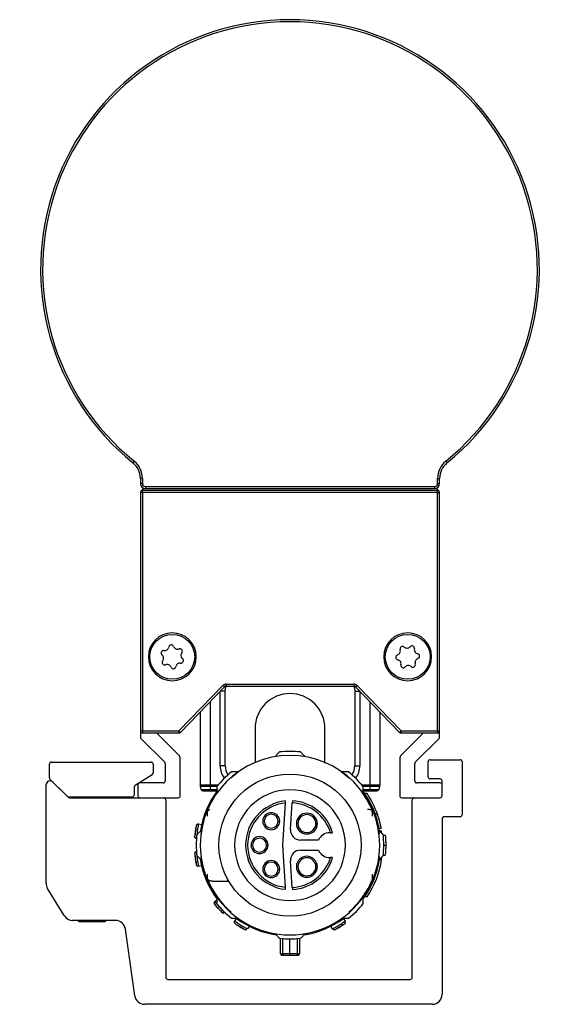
# Model space of a CAD drawing. Header units: millimetres. Extents: x -791 to 2610, y 405 to 804.
# Tile 14 of 16: x 1119 to 1174, y 570 to 669. Entities that reach past the tile are written whole.
import ezdxf

# ---------------------------------------------------------------- set-up
doc = ezdxf.new("R2010")
doc.units = ezdxf.units.MM

# ---------------------------------------------------------------- blocks, each defined once
blk = doc.blocks.new('Drawing View5')
at = {"color": 7, "linetype": 'Continuous', "lineweight": 25}
for p, q in [((-8.337, 44.717), (-8.463, 44.562)), ((22.892, 44.717), (23.018, 44.562)), ((-7.523, 43.008), (-7.723, 43.008)), ((-7.723, 43.008), (-7.723, 42.483)), ((-7.723, 43.008), (-7.723, 42.483)), ((-7.523, 42.483), (-7.723, 42.483)), ((-7.523, 43.008), (-7.523, 42.483)), ((22.077, 42.483), (22.077, 43.008)), ((22.077, 43.008), (22.277, 43.008)), ((22.077, 42.483), (22.277, 42.483)), ((22.277, 42.483), (22.277, 43.008)), ((-7.523, 41.583), (-7.723, 41.583)), ((-7.723, 41.583), (-7.723, 17.683)), ((-7.523, 41.583), (-7.523, 41.783)), ((22.077, 41.783), (-7.523, 41.783)), ((-7.523, 41.583), (-7.523, 17.683)), ((22.077, 41.583), (-7.523, 41.583)), ((-7.223, 42.183), (21.777, 42.183)), ((-7.223, 42.183), (-7.223, 41.983)), ((-7.223, 41.983), (21.777, 41.983)), ((21.777, 42.183), (21.777, 41.983)), ((22.077, 41.583), (22.077, 41.783)), ((22.077, 17.683), (22.077, 41.583)), ((22.077, 41.583), (22.277, 41.583)), ((22.277, 17.683), (22.277, 41.583)), ((-6.923, 25.117), (-6.773, 25.117)), ((-2.123, 25.117), (-2.273, 25.117)), ((16.677, 25.117), (16.827, 25.117)), ((21.477, 25.117), (21.327, 25.117)), ((-3.858, 17.683), (0.574, 22.261)), ((-3.714, 17.544), (0.718, 22.122)), ((0.574, 22.261), (0.718, 22.122)), ((0.862, 22.383), (13.692, 22.383)), ((0.862, 22.383), (0.862, 22.183)), ((0.862, 22.183), (13.692, 22.183)), ((13.692, 22.383), (13.692, 22.183)), ((13.98, 22.261), (13.836, 22.122)), ((13.836, 22.122), (18.268, 17.544)), ((13.98, 22.261), (18.412, 17.683)), ((0.277, 14.183), (0.277, 21.666)), ((0.777, 21.683), (0.293, 21.683)), ((0.777, 14.183), (0.777, 21.683)), ((13.777, 21.683), (13.777, 14.183)), ((13.777, 21.683), (14.261, 21.683)), ((14.277, 21.666), (14.277, 14.183)), ((-0.723, 20.633), (-0.723, 12.248)), ((15.277, 20.633), (15.277, 12.248)), ((-1.723, 19.6), (-1.723, 12.248)), ((16.277, 19.6), (16.277, 12.248)), ((-7.523, 17.683), (-7.723, 17.683)), ((-7.723, 17.683), (-7.723, 17.066)), ((-7.664, 16.925), (-5.282, 14.542)), ((-7.523, 17.683), (-3.858, 17.683)), ((-7.523, 17.683), (-7.523, 17.483)), ((-7.523, 17.483), (-3.858, 17.483)), ((-3.869, 15.251), (-6.102, 17.483)), ((-3.858, 17.683), (-3.714, 17.544)), ((-3.858, 17.683), (-3.858, 17.483)), ((18.412, 17.683), (18.268, 17.544)), ((18.412, 17.683), (22.077, 17.683)), ((18.412, 17.683), (18.412, 17.483)), ((18.412, 17.483), (22.077, 17.483)), ((20.656, 17.483), (18.423, 15.251)), ((19.836, 14.542), (22.218, 16.925)), ((22.077, 17.683), (22.277, 17.683)), ((22.077, 17.683), (22.077, 17.483)), ((22.277, 17.066), (22.277, 17.683)), ((-3.723, 11.183), (-3.723, 14.897)), ((18.277, 14.897), (18.277, 11.183)), ((-16.848, 12.999), (-16.848, 14.359)), ((-16.648, 14.559), (-6.634, 14.559)), ((-6.434, 14.359), (-6.434, 13.47)), ((-5.223, 14.4), (-5.223, 12.683)), ((0.777, 14.183), (0.277, 14.183)), ((13.777, 14.183), (14.277, 14.183)), ((19.777, 12.683), (19.777, 14.4)), ((21.128, 13.083), (21.128, 14.6)), ((21.328, 14.8), (24.327, 14.8)), ((24.527, 14.6), (24.527, 9.283)), ((-15.13, 11.205), (-16.789, 12.857)), ((-6.528, 13.3), (-8.254, 12.217)), ((2.124, 13.57), (1.351, 12.96)), ((13.2, 12.963), (12.431, 13.569)), ((22.327, 12.883), (21.328, 12.883)), ((-17.173, 2.426), (-17.173, 12.277)), ((-16.491, 12.56), (-14.966, 11.041)), ((-8.348, 12.049), (-8.353, 11.258)), ((-7.973, 12.283), (-7.973, 11.183)), ((-5.423, 12.483), (-7.773, 12.483)), ((-0.723, 12.248), (-1.723, 12.248)), ((-0.723, 12.119), (-1.706, 12.119)), ((-1.629, 11.831), (-1.706, 12.119)), ((-0.723, 12.248), (-0.723, 12.119)), ((0.05, 12.248), (-0.723, 12.248)), ((-0.723, 12.119), (-0.723, 11.831)), ((-0.056, 12.119), (-0.723, 12.119)), ((15.277, 12.248), (14.504, 12.248)), ((15.277, 12.119), (14.61, 12.119)), ((16.277, 12.248), (15.277, 12.248)), ((15.277, 12.248), (15.277, 12.119)), ((16.26, 12.119), (15.277, 12.119)), ((15.277, 12.119), (15.277, 11.831)), ((16.26, 12.119), (16.183, 11.831)), ((22.327, 12.483), (19.977, 12.483)), ((22.527, 12.283), (22.527, 12.683)), ((22.527, 11.183), (22.527, 12.283)), ((-14.825, 10.983), (-7.773, 10.983)), ((-8.553, 11.059), (-14.777, 11.059)), ((-14.073, 11.059), (-14.073, 10.983)), ((-11.073, 10.983), (-11.073, 11.059)), ((-7.773, 10.983), (-3.923, 10.983)), ((-1.629, 11.831), (-0.723, 11.831)), ((-1.436, 11.683), (-0.723, 11.683)), ((-0.723, 11.683), (-0.723, 11.831)), ((-0.723, 11.831), (-0.068, 11.831)), ((-0.723, 11.683), (-0.065, 11.683)), ((14.619, 11.683), (15.277, 11.683)), ((14.622, 11.831), (15.277, 11.831)), ((15.004, 11.412), (14.763, 11.412)), ((15.277, 11.831), (16.183, 11.831)), ((15.277, 11.683), (15.277, 11.831)), ((15.277, 11.683), (15.99, 11.683)), ((15.99, 11.683), (15.95, 11.683)), ((15.99, 11.683), (15.95, 11.683)), ((18.477, 10.983), (22.327, 10.983)), ((-5.173, 10.783), (-5.173, -7.017)), ((6.808, 10.462), (6.533, 6.238)), ((7.336, 7.803), (7.511, 10.481)), ((19.527, -7.017), (19.527, 10.783)), ((-0.982, 9.151), (-0.982, 9.728)), ((-0.974, 9.729), (-0.973, 9.723)), ((-0.973, 9.644), (-0.973, 9.723)), ((15.527, 9.644), (15.527, 9.73)), ((15.537, 9.13), (15.537, 9.726)), ((16.043, 9.342), (15.831, 9.342)), ((22.527, 8.883), (22.527, -8.717)), ((24.327, 9.083), (22.727, 9.083)), ((-1.893, 8.366), (-1.582, 8.32)), ((4.695, 8.638), (4.545, 8.638)), ((6.095, 8.638), (6.245, 8.638)), ((8.07, 8.396), (7.92, 8.396)), ((9.87, 8.396), (10.02, 8.396)), ((16.427, 7.902), (16.223, 7.902)), ((11.339, 7.488), (11.277, 7.488)), ((16.204, 7.688), (16.463, 7.688)), ((16.484, 7.421), (16.463, 7.688)), ((16.624, 7.238), (16.825, 7.238)), ((-2.101, 6.881), (-2.115, 6.883)), ((3.527, 6.238), (3.377, 6.238)), ((4.927, 6.238), (5.077, 6.238)), ((6.533, 6.238), (6.808, 2.014)), ((10.131, 6.738), (8.334, 6.738)), ((16.677, 6.238), (16.877, 6.238)), ((-2.115, 5.592), (-2.101, 5.594)), ((8.334, 5.738), (10.131, 5.738)), ((11.277, 4.988), (11.339, 4.988)), ((16.463, 4.788), (16.484, 5.054)), ((16.624, 5.238), (16.825, 5.238)), ((-1.582, 4.155), (-1.893, 4.109)), ((7.511, 1.994), (7.336, 4.673)), ((8.07, 4.071), (7.92, 4.071)), ((9.87, 4.071), (10.02, 4.071)), ((16.204, 4.788), (16.463, 4.788)), ((-0.983, 2.749), (-0.983, 3.329)), ((4.695, 3.838), (4.545, 3.838)), ((6.095, 3.838), (6.245, 3.838)), ((15.536, 2.747), (15.536, 3.334)), ((-0.973, 2.832), (-0.973, 2.745)), ((-0.494, 2.621), (1.042, 2.637)), ((15.528, 2.746), (15.527, 2.752)), ((-15.372, -0.828), (-17.028, 1.908)), ((14.998, 1.053), (14.756, 1.053)), ((-0.309, 0.395), (-0.308, 0.375)), ((-0.247, 0.58), (-0.011, 0.789)), ((-10.215, -1.31), (-14.516, -1.31)), ((-14.004, -1.31), (-13.873, -1.441)), ((-11.273, -1.441), (-13.873, -1.441)), ((-11.273, -1.441), (-11.142, -1.31)), ((1.734, -1.372), (1.899, -1.103)), ((3.178, -1.887), (3.013, -2.155)), ((11.541, -2.155), (11.376, -1.887)), ((12.655, -1.103), (12.82, -1.372)), ((-8.283, -8.856), (-9.225, -2.171)), ((6.277, -3.103), (6.277, -4.507)), ((6.566, -4.671), (6.564, -3.103)), ((7.277, -4.671), (7.277, -3.162)), ((7.99, -3.103), (7.988, -4.67)), ((8.277, -4.507), (8.277, -3.103)), ((-4.973, -7.217), (19.327, -7.217)), ((21.527, -9.717), (-7.293, -9.717))]:
    blk.add_line(p, q, dxfattribs=at)
at = {"color": 7, "linetype": 'Continuous', "lineweight": 25, "flags": 128}
for points in [[(0.777, 21.683), (0.806, 21.975), (0.863, 22.183)], [(13.691, 22.183), (13.748, 21.975), (13.777, 21.683)], [(14.342, 11.733), (15.028, 10.713), (15.503, 9.763)], [(7.277, -4.671), (7.188, -4.671), (7.099, -4.671), (7.01, -4.671), (6.922, -4.671), (6.833, -4.671), (6.744, -4.671), (6.655, -4.671), (6.566, -4.671)], [(7.988, -4.671), (7.899, -4.671), (7.81, -4.671), (7.721, -4.671), (7.632, -4.671), (7.544, -4.671), (7.455, -4.671), (7.366, -4.671), (7.277, -4.671)], [(7.277, -4.671), (7.277, -4.701), (7.277, -4.728), (7.277, -4.751), (7.277, -4.771), (7.277, -4.787), (7.277, -4.798), (7.277, -4.805), (7.277, -4.807)], [(7.277, -4.807), (7.364, -4.807), (7.452, -4.807), (7.54, -4.807), (7.627, -4.807), (7.715, -4.807), (7.802, -4.807), (7.89, -4.807), (7.977, -4.807)]]:
    blk.add_lwpolyline(points, dxfattribs=at)
at = {"color": 7, "linetype": 'Continuous', "lineweight": 25}
for centre, radius in [((-4.523, 25.117), 2.25), ((19.077, 25.117), 2.25), ((7.277, 6.238), 7.125)]:
    blk.add_circle(centre, radius, dxfattribs=at)
for centre, radius, start, end in [((7.277, 63.984), 25, 309.0228, 230.9772), ((7.277, 63.984), 24.8, 309.0228, 230.9772), ((-9.723, 43.008), 2, 359.99885, 50.97605), ((-9.723, 43.008), 2, 0, 50.9772), ((-9.723, 43.008), 2.2, 0, 50.9772), ((24.277, 43.008), 2.2, 129.0228, 180), ((24.277, 43.008), 2, 129.0228, 180), ((-7.223, 42.483), 0.5, 180, 270), ((-7.223, 42.483), 0.3, 180, 270), ((21.777, 42.483), 0.3, 270, 0), ((21.777, 42.483), 0.5, 270, 0), ((-7.523, 41.583), 0.2, 90, 180), ((-7.223, 41.483), 0.5, 90.51954, 150.15859), ((21.777, 41.483), 0.5, 29.84141, 87.97793), ((22.077, 41.583), 0.2, 360, 90), ((-4.523, 25.117), 2.4, 0, 180), ((19.077, 25.117), 2.4, 0, 180), ((-5.394, 25.496), 0.25, 81.29744, 231.66521), ((-5.293, 26.158), 0.42, 261.29744, 351.66521), ((-4.63, 26.061), 0.25, 21.29744, 171.66521), ((-4.006, 26.305), 0.42, 201.29744, 291.66521), ((-3.759, 25.682), 0.25, 321.29744, 111.66521), ((17.922, 25.703), 0.42, 287.93611, 18.30388), ((18.558, 25.913), 0.25, 47.93611, 198.30388), ((19.007, 26.41), 0.42, 227.93611, 318.30388), ((19.507, 25.965), 0.25, 347.93611, 138.30388), ((20.162, 25.825), 0.42, 167.93611, 258.30388), ((-4.523, 25.117), 2.4, 180, 0), ((-5.81, 24.971), 0.42, 321.29744, 51.66521), ((-5.287, 24.552), 0.25, 141.29744, 291.66521), ((-3.652, 24.738), 0.25, 261.29744, 51.66521), ((-3.236, 25.263), 0.42, 141.29744, 231.66521), ((19.077, 25.117), 2.4, 180, 0), ((18.128, 25.065), 0.25, 107.93611, 258.30388), ((17.992, 24.41), 0.42, 347.93611, 78.30388), ((20.232, 24.532), 0.42, 107.93611, 198.30388), ((20.026, 25.169), 0.25, 287.93611, 78.30388), ((-5.04, 23.93), 0.42, 21.29744, 111.66521), ((-4.416, 24.173), 0.25, 201.29744, 351.66521), ((-3.753, 24.076), 0.42, 81.29744, 171.66521), ((18.647, 24.27), 0.25, 167.93611, 318.30388), ((19.147, 23.824), 0.42, 47.93611, 138.30388), ((19.596, 24.321), 0.25, 227.93611, 18.30388), ((0.862, 21.983), 0.4, 90, 135.9254), ((0.862, 21.983), 0.2, 90, 135.9254), ((13.692, 21.983), 0.4, 44.0746, 90), ((13.692, 21.983), 0.2, 44.0746, 90), ((7.277, 17.933), 3.5, 90, 180.01898), ((7.277, 17.933), 3.5, 359.99348, 90), ((-7.523, 17.683), 0.2, 180, 270), ((-7.523, 17.066), 0.2, 180, 225), ((-3.858, 17.683), 0.2, 270, 315.9254), ((18.412, 17.683), 0.2, 224.0746, 270), ((22.077, 17.683), 0.2, 270, 0), ((22.077, 17.066), 0.2, 315, 0), ((-4.223, 14.897), 0.5, 0, 45), ((7.277, 6.238), 9, 359.99997, 179.99997), ((7.277, 6.238), 9.4, 83.54253, 96.4574), ((18.777, 14.897), 0.5, 135, 180), ((-16.648, 14.359), 0.2, 90, 180), ((-6.634, 14.359), 0.2, 0, 89.99836), ((-5.423, 14.4), 0.2, 0, 45), ((2.277, 14.183), 2, 180, 217.93473), ((2.277, 14.183), 1.5, 180, 216.28213), ((12.277, 14.183), 1.5, 323.71788, 0), ((12.277, 14.183), 2, 322.06527, 0), ((19.977, 14.4), 0.2, 135, 180), ((21.328, 14.6), 0.2, 90, 180), ((24.327, 14.6), 0.2, 0, 90), ((-16.648, 12.999), 0.2, 180, 225.11039), ((-6.634, 13.47), 0.2, 302.09312, 0), ((7.277, 6.238), 9.4, 128.70421, 141.4574), ((7.277, 6.238), 9.4, 38.54255, 51.29574), ((21.328, 13.083), 0.2, 180, 270), ((22.327, 12.683), 0.2, 0, 90), ((-16.773, 12.277), 0.4, 45.11033, 180), ((-8.148, 12.048), 0.2, 122.09312, 179.62836), ((-7.773, 12.283), 0.2, 90, 180), ((-5.423, 12.683), 0.2, 270, 360), ((-1.223, 12.248), 0.5, 180, 195), ((15.777, 12.248), 0.5, 345, 360), ((19.977, 12.683), 0.2, 180, 270), ((22.327, 12.283), 0.2, 0, 90), ((-14.777, 11.559), 0.5, 225.1102, 270), ((-14.825, 11.183), 0.2, 225.11033, 270), ((-8.553, 11.259), 0.2, 270, 359.62608), ((-7.773, 11.183), 0.2, 180, 270), ((-5.373, 10.783), 0.2, 0, 90), ((-3.923, 11.183), 0.2, 270, 0), ((7.277, 6.238), 9.1, 142.85419, 170.86342), ((-1.436, 11.883), 0.2, 195, 270), ((7.277, 6.238), 5.55, 0, 180), ((7.277, 6.238), 9.1, 9.16863, 37.14581), ((7.277, 6.238), 9.3, 19.50147, 33.808), ((15.99, 11.883), 0.2, 270, 345), ((18.477, 11.183), 0.2, 180, 270), ((19.727, 10.783), 0.2, 90, 180), ((22.327, 11.183), 0.2, 270, 0), ((7.277, 6.238), 4.45, 95.88095, 264.11905), ((7.277, 6.238), 4.25, 96.33775, 263.66225), ((7.277, 6.238), 4.25, 17.10464, 86.8491), ((7.277, 6.238), 4.45, 16.31386, 86.82315), ((5.395, 8.638), 0.85, 0, 180), ((5.395, 8.638), 0.7, 360, 180), ((8.97, 8.396), 1.05, 0, 180), ((8.97, 8.396), 0.9, 360, 180), ((22.727, 8.883), 0.2, 90, 180), ((24.327, 9.283), 0.2, 270, 0), ((5.395, 8.638), 0.85, 180, 0), ((5.395, 8.638), 0.7, 180, 360), ((8.97, 8.396), 1.05, 180, 0), ((8.97, 8.396), 0.9, 180, 360), ((7.277, 6.238), 9.4, 173.54255, 186.4574), ((4.227, 6.238), 0.85, 0, 180), ((4.227, 6.238), 0.7, 360, 180), ((8.334, 7.738), 1, 176.27173, 270), ((11.277, 6.238), 1.25, 90, 156.42182), ((7.277, 6.238), 9.4, 353.54255, 6.4574), ((7.277, 6.238), 9, 179.99997, 359.99997), ((7.277, 6.238), 5.55, 180, 0), ((4.227, 6.238), 0.85, 180, 0), ((4.227, 6.238), 0.7, 180, 360), ((8.334, 4.738), 1, 90, 183.72827), ((7.277, 6.238), 4.25, 273.1509, 342.89536), ((7.277, 6.238), 4.45, 273.17685, 343.68614), ((8.97, 4.071), 1.05, 0, 180), ((8.97, 4.071), 0.9, 360, 180), ((11.277, 6.238), 1.25, 203.57818, 270), ((7.277, 6.238), 9.1, 188.79358, 216.46539), ((5.395, 3.838), 0.85, 0, 180), ((5.395, 3.838), 0.7, 360, 180), ((8.97, 4.071), 1.05, 180, 0), ((8.97, 4.071), 0.9, 180, 360), ((7.277, 6.238), 9.1, 323.79328, 350.83137), ((7.277, 6.238), 9.3, 326.11973, 351.03019), ((5.395, 3.838), 0.85, 180, 0), ((5.395, 3.838), 0.7, 180, 360), ((-16.173, 2.426), 1, 180, 211.19183), ((-0.826, 3.066), 0.315, 237.03223, 266.60294), ((7.277, 6.238), 8.95, 202.71661, 228.69367), ((7.277, 6.238), 8.959, 202.94187, 228.6628), ((7.277, 6.238), 8.959, 311.29274, 337.06251), ((7.277, 6.238), 8.95, 311.34738, 337.62635), ((7.277, 6.238), 9.4, 218.54255, 231.29574), ((7.277, 6.238), 9.4, 308.70418, 321.4574), ((-14.516, -0.31), 1, 211.19183, 270), ((-10.215, -2.31), 1, 8.01907, 90), ((7.277, 6.238), 9.1, 233.77246, 261.46361), ((7.277, 6.238), 9.1, 279.24225, 306.22754), ((7.277, 6.238), 9.4, 263.54255, 276.4574), ((6.577, -4.507), 0.3, 180.00495, 270.00014), ((7.162, -4.693), 0.596, 177.83901, 191.04969), ((7.977, -4.507), 0.3, 269.99985, 359.99789), ((7.391, -4.693), 0.597, 348.95522, 2.16068), ((-4.973, -7.017), 0.2, 180, 270), ((19.327, -7.017), 0.2, 270, 0), ((-7.293, -8.717), 1, 188.01907, 270), ((21.527, -8.717), 1, 270, 0)]:
    blk.add_arc(centre, radius, start, end, dxfattribs=at)
for points, knots in [([(3.777, 17.933), (3.777, 17.902), (3.777, 17.847), (3.777, 17.477), (3.777, 17.05), (3.777, 16.62), (3.777, 16.206), (3.777, 15.783), (3.777, 15.228), (3.777, 14.765), (3.777, 14.474)], [0, 0, 0, 0, 0.187922, 0.348765, 0.482792, 0.590123, 0.676922, 0.763495, 0.851463, 1, 1, 1, 1]), ([(10.777, 14.451), (10.777, 14.795), (10.777, 15.285), (10.777, 15.895), (10.777, 16.376), (10.777, 16.902), (10.777, 17.41), (10.777, 17.835), (10.777, 17.899), (10.777, 17.933)], [0, 0, 0, 0, 0.179, 0.255698, 0.355948, 0.480403, 0.629118, 0.802223, 1, 1, 1, 1]), ([(6.22, 15.578), (6.137, 15.491), (5.99, 15.336), (5.842, 15.18), (5.777, 15.112)], [0, 0, 0, 0, 0.566189, 1, 1, 1, 1]), ([(8.777, 15.112), (8.695, 15.198), (8.546, 15.355), (8.4, 15.509), (8.334, 15.578)], [0, 0, 0, 0, 0.553792, 1, 1, 1, 1]), ([(2.063, 13.573), (1.939, 13.573), (1.717, 13.573), (1.497, 13.573), (1.399, 13.573)], [0, 0, 0, 0, 0.553742, 1, 1, 1, 1]), ([(13.155, 13.573), (13.03, 13.573), (12.811, 13.573), (12.588, 13.573), (12.491, 13.573)], [0, 0, 0, 0, 0.566235, 1, 1, 1, 1]), ([(-0.075, 12.095), (-0.072, 11.974), (-0.067, 11.761), (-0.061, 11.546), (-0.059, 11.452)], [0, 0, 0, 0, 0.566189, 1, 1, 1, 1]), ([(14.613, 11.452), (14.616, 11.571), (14.621, 11.787), (14.627, 12), (14.629, 12.095)], [0, 0, 0, 0, 0.553792, 1, 1, 1, 1]), ([(6.808, 10.462), (6.809, 10.477), (6.811, 10.507), (6.814, 10.557), (6.817, 10.6), (6.819, 10.632), (6.821, 10.657), (6.821, 10.661), (6.821, 10.664)], [0, 0, 0, 0, 0.149208, 0.283246, 0.504931, 0.633064, 0.758406, 1, 1, 1, 1]), ([(7.524, 10.681), (7.523, 10.678), (7.523, 10.672), (7.52, 10.626), (7.515, 10.56), (7.512, 10.507), (7.511, 10.481)], [0, 0, 0, 0, 0.25, 0.5, 0.75, 1, 1, 1, 1]), ([(-1.121, 9.474), (-1.228, 9.19), (-1.441, 8.627), (-1.581, 7.791), (-1.651, 7.377)], [0, 0, 0, 0, 0.5035589, 1, 1, 1, 1]), ([(-0.974, 9.729), (-0.975, 9.73), (-0.976, 9.733), (-0.98, 9.73), (-0.982, 9.728)], [0, 0, 0, 0, 0.500612, 1, 1, 1, 1]), ([(-0.973, 9.644), (-0.971, 9.648), (-0.969, 9.656), (-0.963, 9.669), (-0.958, 9.68), (-0.951, 9.693), (-0.925, 9.737), (-0.885, 9.767), (-0.82, 9.81), (-0.781, 9.81), (-0.758, 9.81)], [0, 0, 0, 0, 0.015051, 0.027859, 0.039855, 0.053433, 0.077906, 0.261893, 0.55729, 1, 1, 1, 1]), ([(-0.973, 9.6), (-0.973, 9.601), (-0.973, 9.608), (-0.973, 9.617), (-0.973, 9.635), (-0.973, 9.644)], [0, 0, 0, 0, 0.03383, 0.554622, 1, 1, 1, 1]), ([(15.048, 9.854), (15.151, 9.85), (15.278, 9.845), (15.437, 9.773), (15.488, 9.717), (15.502, 9.698), (15.511, 9.681), (15.517, 9.671), (15.52, 9.662), (15.524, 9.654), (15.526, 9.648), (15.527, 9.644)], [0, 0, 0, 0, 0.7543943, 0.934167, 0.9592907, 0.9771394, 0.9837575, 0.9893022, 0.9918832, 0.9944631, 1, 1, 1, 1]), ([(15.527, 9.6), (15.525, 9.624), (15.522, 9.651), (15.513, 9.673), (15.511, 9.677), (15.51, 9.679), (15.509, 9.681), (15.509, 9.681)], [0, 0, 0, 0, 0.824967, 0.932886, 0.970996, 0.992846, 1, 1, 1, 1]), ([(15.537, 9.726), (15.535, 9.729), (15.531, 9.733), (15.529, 9.731), (15.528, 9.73)], [0, 0, 0, 0, 0.499251, 1, 1, 1, 1]), ([(15.675, 9.474), (15.78, 9.19), (15.989, 8.625), (16.133, 7.791), (16.205, 7.377)], [0, 0, 0, 0, 0.503572, 1, 1, 1, 1]), ([(16.427, 7.902), (16.425, 7.912), (16.421, 7.932), (16.392, 8.088), (16.351, 8.276), (16.309, 8.455), (16.276, 8.588), (16.235, 8.737), (16.192, 8.886), (16.148, 9.031), (16.111, 9.144), (16.082, 9.232), (16.053, 9.319), (16.047, 9.333), (16.043, 9.342)], [0, 0, 0, 0, 0.1183603, 0.2362601, 0.3558014, 0.4209891, 0.489679, 0.5345885, 0.622748, 0.6959858, 0.7557941, 0.8218531, 0.8845413, 1, 1, 1, 1]), ([(-2.118, 8.21), (-2.12, 8.201), (-2.124, 8.185), (-2.15, 8.056), (-2.183, 7.874), (-2.218, 7.657), (-2.248, 7.439), (-2.269, 7.255), (-2.282, 7.124), (-2.284, 7.107), (-2.284, 7.099)], [0, 0, 0, 0, 0.124111, 0.248737, 0.374114, 0.500001, 0.625889, 0.751266, 0.875894, 1, 1, 1, 1]), ([(-2.085, 8.285), (-2.086, 8.279), (-2.089, 8.268), (-2.107, 8.184), (-2.133, 8.059), (-2.163, 7.898), (-2.186, 7.768), (-2.196, 7.698), (-2.197, 7.688)], [0, 0, 0, 0, 0.19379, 0.387582, 0.581716, 0.776216, 0.970918, 1, 1, 1, 1]), ([(-2.085, 8.285), (-2.086, 8.279), (-2.089, 8.268), (-2.107, 8.184), (-2.133, 8.058), (-2.158, 7.927), (-2.173, 7.837), (-2.178, 7.808)], [0, 0, 0, 0, 0.2224609, 0.4449239, 0.6677785, 0.8910549, 1, 1, 1, 1]), ([(-1.893, 8.366), (-1.895, 8.358), (-1.897, 8.345), (-1.914, 8.259), (-1.933, 8.156), (-1.956, 8.023), (-1.985, 7.847), (-2.02, 7.628), (-2.051, 7.408), (-2.074, 7.231), (-2.091, 7.098), (-2.102, 6.997), (-2.107, 6.958), (-2.108, 6.943)], [0, 0, 0, 0, 0.123132, 0.199499, 0.285572, 0.371673, 0.448033, 0.571038, 0.694311, 0.770778, 0.856969, 0.943377, 1, 1, 1, 1]), ([(-2.084, 8.284), (-2.07, 8.302), (-2.039, 8.338), (-1.969, 8.369), (-1.918, 8.367), (-1.893, 8.366)], [0, 0, 0, 0, 0.311526, 0.655763, 1, 1, 1, 1]), ([(-2.266, 7.002), (-2.27, 7.009), (-2.286, 7.038), (-2.285, 7.073), (-2.284, 7.099)], [0, 0, 0, 0, 0.247599, 1, 1, 1, 1]), ([(-2.196, 7.381), (-2.209, 7.347), (-2.235, 7.28), (-2.261, 7.208), (-2.277, 7.16), (-2.279, 7.148), (-2.28, 7.143)], [0, 0, 0, 0, 0.271063, 0.528955, 0.772092, 1, 1, 1, 1]), ([(-2.268, 7), (-2.263, 6.992), (-2.253, 6.976), (-2.238, 6.988), (-2.231, 6.994)], [0, 0, 0, 0, 0.552865, 1, 1, 1, 1]), ([(-2.268, 6.999), (-2.263, 6.991), (-2.253, 6.976), (-2.238, 6.988), (-2.231, 6.993)], [0, 0, 0, 0, 0.5565559, 1, 1, 1, 1]), ([(-2.197, 7.688), (-2.205, 7.636), (-2.223, 7.522), (-2.244, 7.352), (-2.254, 7.257), (-2.26, 7.21)], [0, 0, 0, 0, 0.299365, 0.650411, 1, 1, 1, 1]), ([(-2.234, 7.006), (-2.225, 6.996), (-2.206, 6.978), (-2.171, 6.958), (-2.134, 6.944), (-2.109, 6.94), (-2.097, 6.939)], [0, 0, 0, 0, 0.263005, 0.520422, 0.767336, 1, 1, 1, 1]), ([(-2.108, 6.943), (-2.109, 6.937), (-2.114, 6.893), (-2.114, 6.888), (-2.115, 6.883)], [0, 0, 0, 0, 0.139413, 1, 1, 1, 1]), ([(-2.115, 6.883), (-2.114, 6.888), (-2.114, 6.893), (-2.109, 6.937), (-2.108, 6.943)], [0, 0, 0, 0, 0.859949, 1, 1, 1, 1]), ([(-1.597, 7.738), (-1.684, 7.655), (-1.84, 7.507), (-1.995, 7.36), (-2.063, 7.295)], [0, 0, 0, 0, 0.5537924, 1, 1, 1, 1]), ([(11.339, 7.488), (11.355, 7.488), (11.386, 7.488), (11.439, 7.488), (11.493, 7.487), (11.539, 7.488), (11.545, 7.488), (11.548, 7.488)], [0, 0, 0, 0, 0.153246, 0.290631, 0.516934, 0.764383, 1, 1, 1, 1]), ([(16.617, 7.295), (16.53, 7.378), (16.376, 7.524), (16.219, 7.673), (16.151, 7.738)], [0, 0, 0, 0, 0.566189, 1, 1, 1, 1]), ([(16.825, 7.238), (16.842, 7.051), (16.872, 6.718), (16.875, 6.384), (16.877, 6.238)], [0, 0, 0, 0, 0.559988, 1, 1, 1, 1]), ([(16.877, 6.238), (16.874, 6.051), (16.869, 5.717), (16.838, 5.384), (16.825, 5.238)], [0, 0, 0, 0, 0.559989, 1, 1, 1, 1]), ([(-2.284, 5.377), (-2.284, 5.368), (-2.282, 5.351), (-2.269, 5.221), (-2.248, 5.036), (-2.218, 4.818), (-2.183, 4.601), (-2.15, 4.419), (-2.124, 4.291), (-2.12, 4.274), (-2.118, 4.265)], [0, 0, 0, 0, 0.1241105, 0.2487374, 0.374114, 0.5000014, 0.6258894, 0.7512656, 0.8758944, 1, 1, 1, 1]), ([(-2.275, 5.458), (-2.274, 5.453), (-2.274, 5.441), (-2.267, 5.355), (-2.254, 5.228), (-2.236, 5.065), (-2.22, 4.935), (-2.209, 4.864), (-2.207, 4.855)], [0, 0, 0, 0, 0.1937902, 0.3875823, 0.5817156, 0.7762165, 0.9709184, 1, 1, 1, 1]), ([(-2.274, 5.458), (-2.265, 5.479), (-2.246, 5.523), (-2.188, 5.573), (-2.139, 5.586), (-2.115, 5.592)], [0, 0, 0, 0, 0.3115262, 0.6557631, 1, 1, 1, 1]), ([(-2.115, 5.592), (-2.114, 5.584), (-2.113, 5.571), (-2.103, 5.484), (-2.091, 5.379), (-2.074, 5.245), (-2.051, 5.069), (-2.021, 4.849), (-1.986, 4.629), (-1.956, 4.454), (-1.933, 4.321), (-1.915, 4.221), (-1.907, 4.183), (-1.905, 4.168)], [0, 0, 0, 0, 0.123132, 0.199499, 0.285572, 0.371673, 0.448033, 0.571038, 0.694311, 0.770778, 0.856969, 0.943377, 1, 1, 1, 1]), ([(-2.063, 5.18), (-1.976, 5.097), (-1.822, 4.951), (-1.665, 4.802), (-1.597, 4.738)], [0, 0, 0, 0, 0.5661892, 1, 1, 1, 1]), ([(-1.651, 5.098), (-1.581, 4.684), (-1.441, 3.848), (-1.228, 3.285), (-1.121, 3.001)], [0, 0, 0, 0, 0.496441, 1, 1, 1, 1]), ([(11.548, 4.988), (11.545, 4.988), (11.539, 4.987), (11.494, 4.988), (11.439, 4.987), (11.387, 4.987), (11.355, 4.988), (11.339, 4.988)], [0, 0, 0, 0, 0.234483, 0.480542, 0.707812, 0.845903, 1, 1, 1, 1]), ([(16.205, 5.098), (16.133, 4.684), (15.989, 3.85), (15.78, 3.285), (15.675, 3.001)], [0, 0, 0, 0, 0.496428, 1, 1, 1, 1]), ([(16.151, 4.738), (16.238, 4.82), (16.394, 4.969), (16.549, 5.115), (16.617, 5.18)], [0, 0, 0, 0, 0.553792, 1, 1, 1, 1]), ([(-2.207, 4.855), (-2.2, 4.802), (-2.183, 4.688), (-2.154, 4.52), (-2.136, 4.426), (-2.127, 4.379)], [0, 0, 0, 0, 0.299365, 0.650411, 1, 1, 1, 1]), ([(-2.116, 4.562), (-2.119, 4.525), (-2.124, 4.453), (-2.128, 4.377), (-2.129, 4.326), (-2.128, 4.315), (-2.127, 4.309)], [0, 0, 0, 0, 0.271063, 0.528955, 0.772092, 1, 1, 1, 1]), ([(-2.072, 4.178), (-2.078, 4.184), (-2.103, 4.207), (-2.112, 4.24), (-2.118, 4.265)], [0, 0, 0, 0, 0.2476, 1, 1, 1, 1]), ([(-2.074, 4.176), (-2.067, 4.17), (-2.053, 4.158), (-2.042, 4.174), (-2.037, 4.181)], [0, 0, 0, 0, 0.552865, 1, 1, 1, 1]), ([(-2.074, 4.175), (-2.066, 4.169), (-2.052, 4.157), (-2.041, 4.173), (-2.036, 4.18)], [0, 0, 0, 0, 0.5565561, 1, 1, 1, 1]), ([(-2.043, 4.192), (-2.031, 4.185), (-2.008, 4.173), (-1.969, 4.164), (-1.93, 4.161), (-1.904, 4.165), (-1.892, 4.167)], [0, 0, 0, 0, 0.263005, 0.520422, 0.767336, 1, 1, 1, 1]), ([(-1.905, 4.168), (-1.903, 4.162), (-1.895, 4.119), (-1.894, 4.113), (-1.893, 4.109)], [0, 0, 0, 0, 0.139413, 1, 1, 1, 1]), ([(-1.893, 4.109), (-1.894, 4.113), (-1.895, 4.119), (-1.903, 4.162), (-1.905, 4.168)], [0, 0, 0, 0, 0.859949, 1, 1, 1, 1]), ([(-0.983, 2.749), (-0.981, 2.747), (-0.977, 2.742), (-0.975, 2.744), (-0.974, 2.745)], [0, 0, 0, 0, 0.499272, 1, 1, 1, 1]), ([(-0.494, 2.621), (-0.596, 2.623), (-0.722, 2.625), (-0.885, 2.707), (-0.939, 2.763), (-0.957, 2.794), (-0.963, 2.806), (-0.969, 2.819), (-0.972, 2.827), (-0.973, 2.832)], [0, 0, 0, 0, 0.750987, 0.932339, 0.976611, 0.983581, 0.989387, 0.994604, 1, 1, 1, 1]), ([(1.07, 2.676), (1.069, 2.677), (1.058, 2.692), (1.034, 2.709), (1.01, 2.718), (1.002, 2.721)], [0, 0, 0, 0, 0.0500274, 0.6833425, 1, 1, 1, 1]), ([(6.821, 1.811), (6.821, 1.814), (6.82, 1.82), (6.818, 1.864), (6.814, 1.917), (6.811, 1.968), (6.809, 1.998), (6.808, 2.014)], [0, 0, 0, 0, 0.240754, 0.492009, 0.714933, 0.849811, 1, 1, 1, 1]), ([(7.511, 1.994), (7.512, 1.968), (7.515, 1.916), (7.52, 1.85), (7.523, 1.803), (7.523, 1.797), (7.524, 1.794)], [0, 0, 0, 0, 0.2499998, 0.4999998, 0.7499998, 1, 1, 1, 1]), ([(15.527, 2.831), (15.526, 2.828), (15.524, 2.823), (15.521, 2.815), (15.517, 2.807), (15.514, 2.8), (15.512, 2.797), (15.512, 2.796)], [0, 0, 0, 0, 0.222467, 0.436408, 0.652949, 0.882839, 1, 1, 1, 1]), ([(15.519, 2.815), (15.519, 2.817), (15.52, 2.819), (15.522, 2.824), (15.524, 2.834), (15.525, 2.838), (15.525, 2.841)], [0, 0, 0, 0, 0.070853, 0.152897, 0.362347, 1, 1, 1, 1]), ([(15.528, 2.746), (15.529, 2.745), (15.53, 2.742), (15.534, 2.745), (15.536, 2.747)], [0, 0, 0, 0, 0.5006004, 1, 1, 1, 1]), ([(-0.059, 1.023), (-0.062, 0.904), (-0.067, 0.688), (-0.073, 0.475), (-0.075, 0.38)], [0, 0, 0, 0, 0.553792, 1, 1, 1, 1]), ([(14.629, 0.38), (14.626, 0.501), (14.621, 0.714), (14.615, 0.93), (14.613, 1.023)], [0, 0, 0, 0, 0.5661893, 1, 1, 1, 1]), ([(-0.307, 0.38), (-0.311, 0.403), (-0.319, 0.451), (-0.298, 0.524), (-0.264, 0.562), (-0.247, 0.58)], [0, 0, 0, 0, 0.314168, 0.657084, 1, 1, 1, 1]), ([(-0.308, 0.38), (-0.305, 0.376), (-0.298, 0.366), (-0.246, 0.298), (-0.166, 0.198), (-0.08, 0.093), (-0.02, 0.024), (0, 0)], [0, 0, 0, 0, 0.221491, 0.442997, 0.664905, 0.887247, 1, 1, 1, 1]), ([(0.471, -0.533), (0.466, -0.528), (0.456, -0.517), (0.366, -0.426), (0.24, -0.293), (0.092, -0.13), (-0.053, 0.038), (-0.174, 0.183), (-0.256, 0.286), (-0.267, 0.3), (-0.272, 0.307)], [0, 0, 0, 0, 0.120506, 0.244024, 0.369966, 0.495563, 0.623129, 0.749761, 0.875999, 1, 1, 1, 1]), ([(-0.247, 0.58), (-0.242, 0.574), (-0.234, 0.563), (-0.178, 0.495), (-0.111, 0.414), (-0.024, 0.311), (0.091, 0.176), (0.236, 0.008), (0.385, -0.157), (0.506, -0.288), (0.597, -0.386), (0.667, -0.46), (0.694, -0.488), (0.705, -0.5)], [0, 0, 0, 0, 0.124902, 0.200823, 0.285556, 0.371621, 0.447965, 0.571005, 0.69406, 0.770572, 0.856911, 0.942483, 1, 1, 1, 1]), ([(0, 0), (0.019, -0.023), (0.077, -0.091), (0.182, -0.209), (0.304, -0.34), (0.37, -0.409), (0.403, -0.444)], [0, 0, 0, 0, 0.141698, 0.428685, 0.71493, 1, 1, 1, 1]), ([(0.313, -0.286), (0.331, -0.318), (0.365, -0.381), (0.403, -0.447), (0.43, -0.489), (0.437, -0.497), (0.44, -0.501)], [0, 0, 0, 0, 0.271264, 0.529222, 0.772285, 1, 1, 1, 1]), ([(0.559, -0.581), (0.55, -0.579), (0.517, -0.573), (0.491, -0.55), (0.471, -0.533)], [0, 0, 0, 0, 0.2584303, 1, 1, 1, 1]), ([(0.558, -0.585), (0.568, -0.587), (0.586, -0.589), (0.587, -0.57), (0.587, -0.561)], [0, 0, 0, 0, 0.5544862, 1, 1, 1, 1]), ([(0.575, -0.556), (0.588, -0.554), (0.615, -0.552), (0.653, -0.538), (0.687, -0.519), (0.706, -0.502), (0.715, -0.494)], [0, 0, 0, 0, 0.2631219, 0.5206108, 0.7674963, 1, 1, 1, 1]), ([(0.705, -0.5), (0.709, -0.504), (0.739, -0.536), (0.743, -0.54), (0.747, -0.543)], [0, 0, 0, 0, 0.131295, 1, 1, 1, 1]), ([(1.399, -1.098), (1.523, -1.098), (1.743, -1.098), (1.966, -1.098), (2.063, -1.098)], [0, 0, 0, 0, 0.566235, 1, 1, 1, 1]), ([(1.735, -1.58), (1.725, -1.56), (1.703, -1.517), (1.702, -1.44), (1.724, -1.395), (1.734, -1.372)], [0, 0, 0, 0, 0.311526, 0.655763, 1, 1, 1, 1]), ([(1.734, -1.372), (1.741, -1.376), (1.752, -1.384), (1.825, -1.432), (1.913, -1.49), (2.026, -1.564), (2.176, -1.66), (2.364, -1.778), (2.555, -1.892), (2.709, -1.982), (2.825, -2.049), (2.913, -2.1), (2.947, -2.119), (2.961, -2.126)], [0, 0, 0, 0, 0.123132, 0.199499, 0.285572, 0.371673, 0.448033, 0.571038, 0.694311, 0.770778, 0.856969, 0.943377, 1, 1, 1, 1]), ([(1.734, -1.58), (1.739, -1.584), (1.748, -1.591), (1.818, -1.64), (1.924, -1.713), (2.06, -1.803), (2.171, -1.875), (2.232, -1.912), (2.24, -1.917)], [0, 0, 0, 0, 0.19379, 0.387582, 0.581716, 0.776216, 0.970918, 1, 1, 1, 1]), ([(1.791, -1.64), (1.798, -1.645), (1.812, -1.655), (1.92, -1.729), (2.075, -1.831), (2.261, -1.949), (2.449, -2.061), (2.611, -2.153), (2.726, -2.215), (2.741, -2.223), (2.749, -2.227)], [0, 0, 0, 0, 0.1241105, 0.2487374, 0.374114, 0.5000014, 0.6258894, 0.7512656, 0.8758944, 1, 1, 1, 1]), ([(2.24, -1.917), (2.285, -1.945), (2.383, -2.005), (2.531, -2.091), (2.614, -2.138), (2.656, -2.161)], [0, 0, 0, 0, 0.299365, 0.650411, 1, 1, 1, 1]), ([(11.541, -2.155), (11.548, -2.152), (11.559, -2.145), (11.636, -2.102), (11.727, -2.05), (11.845, -1.983), (11.998, -1.893), (12.188, -1.778), (12.377, -1.66), (12.527, -1.565), (12.64, -1.491), (12.724, -1.436), (12.757, -1.414), (12.77, -1.405)], [0, 0, 0, 0, 0.123132, 0.199499, 0.285572, 0.371673, 0.448033, 0.571038, 0.694311, 0.770778, 0.856969, 0.943377, 1, 1, 1, 1]), ([(11.726, -2.25), (11.732, -2.248), (11.742, -2.243), (11.818, -2.203), (11.931, -2.142), (12.073, -2.061), (12.187, -1.995), (12.248, -1.958), (12.256, -1.953)], [0, 0, 0, 0, 0.19379, 0.387582, 0.581716, 0.776216, 0.970918, 1, 1, 1, 1]), ([(11.805, -2.227), (11.813, -2.223), (11.828, -2.215), (11.943, -2.153), (12.105, -2.061), (12.293, -1.949), (12.479, -1.831), (12.634, -1.729), (12.742, -1.655), (12.756, -1.645), (12.763, -1.64)], [0, 0, 0, 0, 0.124111, 0.248737, 0.374114, 0.500001, 0.625889, 0.751266, 0.875894, 1, 1, 1, 1]), ([(12.256, -1.953), (12.301, -1.925), (12.399, -1.865), (12.543, -1.773), (12.623, -1.719), (12.662, -1.693)], [0, 0, 0, 0, 0.299365, 0.650411, 1, 1, 1, 1]), ([(12.49, -1.754), (12.525, -1.742), (12.593, -1.719), (12.665, -1.693), (12.712, -1.674), (12.722, -1.668), (12.727, -1.666)], [0, 0, 0, 0, 0.271063, 0.528955, 0.772092, 1, 1, 1, 1]), ([(12.491, -1.098), (12.615, -1.098), (12.837, -1.098), (13.057, -1.098), (13.155, -1.098)], [0, 0, 0, 0, 0.553742, 1, 1, 1, 1]), ([(12.825, -1.564), (12.823, -1.571), (12.811, -1.603), (12.784, -1.624), (12.763, -1.64)], [0, 0, 0, 0, 0.2476, 1, 1, 1, 1]), ([(12.802, -1.542), (12.803, -1.529), (12.805, -1.502), (12.798, -1.463), (12.786, -1.426), (12.772, -1.404), (12.765, -1.394)], [0, 0, 0, 0, 0.263005, 0.520422, 0.767336, 1, 1, 1, 1]), ([(12.77, -1.405), (12.775, -1.402), (12.811, -1.378), (12.816, -1.374), (12.82, -1.372)], [0, 0, 0, 0, 0.139413, 1, 1, 1, 1]), ([(12.82, -1.372), (12.816, -1.374), (12.811, -1.378), (12.775, -1.402), (12.77, -1.405)], [0, 0, 0, 0, 0.859949, 1, 1, 1, 1]), ([(12.828, -1.565), (12.831, -1.555), (12.837, -1.538), (12.818, -1.534), (12.809, -1.532)], [0, 0, 0, 0, 0.552865, 1, 1, 1, 1]), ([(12.829, -1.564), (12.832, -1.554), (12.837, -1.537), (12.818, -1.533), (12.81, -1.531)], [0, 0, 0, 0, 0.556557, 1, 1, 1, 1]), ([(2.523, -2.035), (2.549, -2.061), (2.601, -2.111), (2.657, -2.163), (2.695, -2.197), (2.705, -2.203), (2.709, -2.206)], [0, 0, 0, 0, 0.271063, 0.528955, 0.772092, 1, 1, 1, 1]), ([(2.845, -2.248), (2.837, -2.249), (2.803, -2.253), (2.772, -2.238), (2.749, -2.227)], [0, 0, 0, 0, 0.2476017, 1, 1, 1, 1]), ([(2.845, -2.251), (2.855, -2.249), (2.873, -2.247), (2.868, -2.228), (2.866, -2.219)], [0, 0, 0, 0, 0.552866, 1, 1, 1, 1]), ([(2.853, -2.217), (2.866, -2.212), (2.89, -2.202), (2.923, -2.178), (2.95, -2.15), (2.963, -2.128), (2.969, -2.117)], [0, 0, 0, 0, 0.263005, 0.520422, 0.767336, 1, 1, 1, 1]), ([(2.961, -2.126), (2.966, -2.129), (3.004, -2.151), (3.009, -2.153), (3.013, -2.155)], [0, 0, 0, 0, 0.139413, 1, 1, 1, 1]), ([(5.777, -2.637), (5.859, -2.723), (6.008, -2.88), (6.154, -3.034), (6.22, -3.103)], [0, 0, 0, 0, 0.553792, 1, 1, 1, 1]), ([(8.334, -3.103), (8.417, -3.015), (8.564, -2.861), (8.712, -2.704), (8.777, -2.637)], [0, 0, 0, 0, 0.566189, 1, 1, 1, 1]), ([(11.727, -2.249), (11.704, -2.249), (11.656, -2.249), (11.587, -2.215), (11.556, -2.175), (11.541, -2.155)], [0, 0, 0, 0, 0.311526, 0.655763, 1, 1, 1, 1]), ([(6.577, -4.807), (6.708, -4.807), (6.941, -4.807), (7.174, -4.807), (7.277, -4.807)], [0, 0, 0, 0, 0.559981, 1, 1, 1, 1])]:
    blk.add_open_spline(points, degree=3, knots=knots, dxfattribs=at)
for points in [[(6.277, -4.507), (6.281, -4.528), (6.29, -4.57), (6.356, -4.623), (6.452, -4.661), (6.528, -4.668), (6.566, -4.671)], [(7.988, -4.67), (8.026, -4.667), (8.102, -4.661), (8.198, -4.623), (8.264, -4.57), (8.273, -4.528), (8.277, -4.507)]]:
    blk.add_open_spline(points, degree=3, dxfattribs=at)

msp = doc.modelspace()

# ---------------------------------------------------------------- block references
at = {"color": 7, "linetype": 'Continuous', "lineweight": 25}
msp.add_blockref('Drawing View5', (1139.279, 579.559), dxfattribs=at)

doc.saveas('drawing.dxf')
